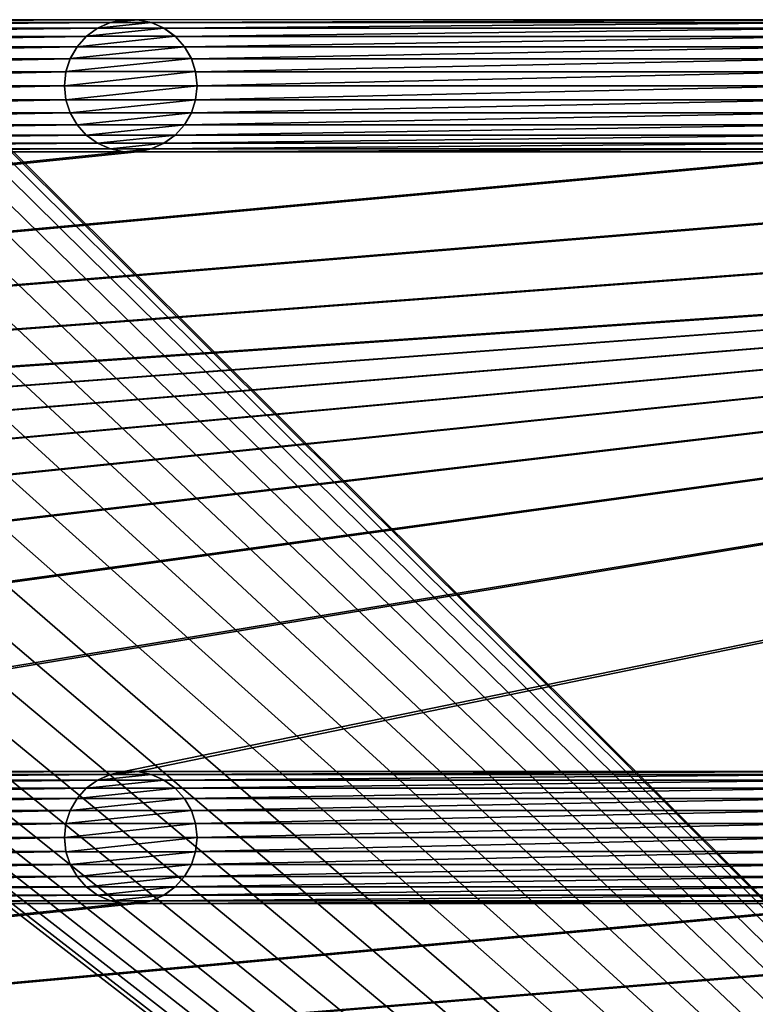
# Model space of a CAD drawing. Header units: metres. Extents: x -200 to 200, y -200 to 200.
# Tile 61 of 88: x 52 to 80, y -63 to -26. Entities that reach past the tile are written whole.
import ezdxf

# ---------------------------------------------------------------- set-up
doc = ezdxf.new("R2010")
doc.units = ezdxf.units.M
doc.layers.add('solid_P34200', color=7, linetype='CONTINUOUS')

msp = doc.modelspace()

# ---------------------------------------------------------------- linework, layer by layer
at = {"layer": 'solid_P34200'}
for points in [[(181, 159), (181, -159), (10.240819, 10.959723)], [(181, -159), (11.633039, 9.467192), (10.240819, 10.959723)], [(181, -159), (12.817678, 7.79116), (11.633039, 9.467192)], [(181, -159), (13.756138, 5.976712), (12.817678, 7.79116)], [(181, -159), (14.444175, 4.045302), (13.756138, 5.976712)], [(181, -159), (14.856524, 2.058549), (14.444175, 4.045302)], [(181, -159), (15, 0), (14.856524, 2.058549)], [(181, -159), (14.856524, -2.058549), (15, 0)], [(181, -159), (14.444175, -4.045302), (14.856524, -2.058549)], [(181, -159), (13.756138, -5.976712), (14.444175, -4.045302)], [(181, -159), (12.817678, -7.79116), (13.756138, -5.976712)], [(181, -159), (11.633039, -9.467192), (12.817678, -7.79116)], [(181, -159), (10.240819, -10.959723), (11.633039, -9.467192)], [(181, -159), (8.64688, -12.25524), (10.240819, -10.959723)], [(181, -159), (-181, -159), (-8.64688, -12.25524)], [(181, -159), (-8.64688, -12.25524), (-6.904468, -13.315859)], [(181, -159), (6.904468, -13.315859), (8.64688, -12.25524)], [(181, -159), (-6.904468, -13.315859), (-5.01928, -14.134056)], [(181, -159), (5.01928, -14.134056), (6.904468, -13.315859)], [(181, -159), (-5.01928, -14.134056), (-3.055924, -14.684637)], [(181, -159), (3.055924, -14.684637), (5.01928, -14.134056)], [(181, -159), (-3.055924, -14.684637), (-1.019424, -14.964341)], [(181, -159), (1.019424, -14.964341), (3.055924, -14.684637)], [(181, -159), (-1.019424, -14.964341), (1.019424, -14.964341)], [(28.55892, -25.814287, 5), (29.074688, -25.923647, 5), (56.34108, -25.814287, 5)], [(29.074688, -25.923647, 5), (55.82531, -25.923647, 5), (56.34108, -25.814287, 5)], [(29.074688, -25.923647, 5), (29.547817, -26.134932, 5), (55.82531, -25.923647, 5)], [(29.547817, -26.134932, 5), (55.35218, -26.134932, 5), (55.82531, -25.923647, 5)], [(55.348469, -26.137953, 7.5), (55.831223, -25.922138, 7.5), (55.35218, -26.134932, 5)], [(55.348469, -26.137953, 7.5), (57.851532, -26.137953, 7.5), (57.368778, -25.922138, 7.5)], [(55.348469, -26.137953, 7.5), (57.368778, -25.922138, 7.5), (55.831223, -25.922138, 7.5)], [(55.831223, -25.922138, 7.5), (55.82531, -25.923647, 5), (55.35218, -26.134932, 5)], [(56.335365, -25.815479, 7.5), (56.34108, -25.814287, 5), (55.82531, -25.923647, 5)], [(55.831223, -25.922138, 7.5), (56.335365, -25.815479, 7.5), (55.82531, -25.923647, 5)], [(55.831223, -25.922138, 7.5), (57.368778, -25.922138, 7.5), (56.864635, -25.815479, 7.5)], [(55.831223, -25.922138, 7.5), (56.864635, -25.815479, 7.5), (56.335365, -25.815479, 7.5)], [(56.335365, -25.815479, 7.5), (56.864635, -25.815479, 7.5), (56.34108, -25.814287, 5)], [(56.864635, -25.815479, 7.5), (56.858921, -25.814287, 5), (56.34108, -25.814287, 5)], [(56.858921, -25.814287, 5), (57.374687, -25.923647, 5), (84.641083, -25.814287, 5)], [(57.368778, -25.922138, 7.5), (57.374687, -25.923647, 5), (56.858921, -25.814287, 5)], [(56.864635, -25.815479, 7.5), (57.368778, -25.922138, 7.5), (56.858921, -25.814287, 5)], [(57.368778, -25.922138, 7.5), (57.851532, -26.137953, 7.5), (57.374687, -25.923647, 5)], [(57.374687, -25.923647, 5), (84.125313, -25.923647, 5), (84.641083, -25.814287, 5)], [(57.374687, -25.923647, 5), (57.847816, -26.134932, 5), (84.125313, -25.923647, 5)], [(57.851532, -26.137953, 7.5), (57.847816, -26.134932, 5), (57.374687, -25.923647, 5)], [(57.847816, -26.134932, 5), (83.652184, -26.134932, 5), (84.125313, -25.923647, 5)], [(29.547817, -26.134932, 5), (29.974224, -26.44379, 5), (55.35218, -26.134932, 5)], [(29.974224, -26.44379, 5), (54.925777, -26.44379, 5), (55.35218, -26.134932, 5)], [(55.348469, -26.137953, 7.5), (55.35218, -26.134932, 5), (54.925777, -26.44379, 5)], [(54.929886, -26.440363, 7.5), (55.348469, -26.137953, 7.5), (54.925777, -26.44379, 5)], [(54.929886, -26.440363, 7.5), (58.270115, -26.440363, 7.5), (57.851532, -26.137953, 7.5)], [(54.929886, -26.440363, 7.5), (57.851532, -26.137953, 7.5), (55.348469, -26.137953, 7.5)], [(57.847816, -26.134932, 5), (58.274223, -26.44379, 5), (83.652184, -26.134932, 5)], [(58.270115, -26.440363, 7.5), (58.274223, -26.44379, 5), (57.847816, -26.134932, 5)], [(57.851532, -26.137953, 7.5), (58.270115, -26.440363, 7.5), (57.847816, -26.134932, 5)], [(58.274223, -26.44379, 5), (83.225777, -26.44379, 5), (83.652184, -26.134932, 5)], [(29.974224, -26.44379, 5), (30.320795, -26.830288, 5), (54.925777, -26.44379, 5)], [(30.320795, -26.830288, 5), (54.579205, -26.830288, 5), (54.925777, -26.44379, 5)], [(54.578117, -26.833292, 7.5), (54.929886, -26.440363, 7.5), (54.579205, -26.830288, 5)], [(54.578117, -26.833292, 7.5), (58.621883, -26.833292, 7.5), (58.270115, -26.440363, 7.5)], [(54.578117, -26.833292, 7.5), (58.270115, -26.440363, 7.5), (54.929886, -26.440363, 7.5)], [(54.929886, -26.440363, 7.5), (54.925777, -26.44379, 5), (54.579205, -26.830288, 5)], [(58.270115, -26.440363, 7.5), (58.621883, -26.833292, 7.5), (58.274223, -26.44379, 5)], [(58.274223, -26.44379, 5), (58.620796, -26.830288, 5), (83.225777, -26.44379, 5)], [(58.621883, -26.833292, 7.5), (58.620796, -26.830288, 5), (58.274223, -26.44379, 5)], [(58.620796, -26.830288, 5), (82.879204, -26.830288, 5), (83.225777, -26.44379, 5)], [(30.320795, -26.830288, 5), (30.584339, -27.284433, 5), (54.579205, -26.830288, 5)], [(30.584339, -27.284433, 5), (54.315662, -27.284433, 5), (54.579205, -26.830288, 5)], [(54.578117, -26.833292, 7.5), (54.579205, -26.830288, 5), (54.315662, -27.284433, 5)], [(54.317192, -27.28092, 7.5), (54.578117, -26.833292, 7.5), (54.315662, -27.284433, 5)], [(54.317192, -27.28092, 7.5), (58.882805, -27.28092, 7.5), (58.621883, -26.833292, 7.5)], [(54.317192, -27.28092, 7.5), (58.621883, -26.833292, 7.5), (54.578117, -26.833292, 7.5)], [(58.620796, -26.830288, 5), (58.884338, -27.284433, 5), (82.879204, -26.830288, 5)], [(58.882805, -27.28092, 7.5), (58.884338, -27.284433, 5), (58.620796, -26.830288, 5)], [(58.621883, -26.833292, 7.5), (58.882805, -27.28092, 7.5), (58.620796, -26.830288, 5)], [(58.884338, -27.284433, 5), (82.615662, -27.284433, 5), (82.879204, -26.830288, 5)], [(30.584339, -27.284433, 5), (30.742264, -27.771629, 5), (54.315662, -27.284433, 5)], [(30.742264, -27.771629, 5), (54.157734, -27.771629, 5), (54.315662, -27.284433, 5)], [(54.317192, -27.28092, 7.5), (54.315662, -27.284433, 5), (54.157734, -27.771629, 5)], [(54.160019, -27.767067, 7.5), (54.317192, -27.28092, 7.5), (54.157734, -27.771629, 5)], [(54.160019, -27.767067, 7.5), (59.039982, -27.767067, 7.5), (58.882805, -27.28092, 7.5)], [(54.160019, -27.767067, 7.5), (58.882805, -27.28092, 7.5), (54.317192, -27.28092, 7.5)], [(58.882805, -27.28092, 7.5), (59.039982, -27.767067, 7.5), (58.884338, -27.284433, 5)], [(58.884338, -27.284433, 5), (59.042263, -27.771629, 5), (82.615662, -27.284433, 5)], [(59.039982, -27.767067, 7.5), (59.042263, -27.771629, 5), (58.884338, -27.284433, 5)], [(59.042263, -27.771629, 5), (82.457733, -27.771629, 5), (82.615662, -27.284433, 5)], [(30.742264, -27.771629, 5), (30.799999, -28.299999, 5), (54.157734, -27.771629, 5)], [(30.799999, -28.299999, 5), (54.099998, -28.299999, 5), (54.157734, -27.771629, 5)], [(54.160019, -27.767067, 7.5), (54.157734, -27.771629, 5), (54.099998, -28.299999, 5)], [(54.160019, -27.767067, 7.5), (54.099998, -28.299999, 5), (54.099998, -28.299999, 7.5)], [(59.039982, -27.767067, 7.5), (54.099998, -28.299999, 7.5), (59.099998, -28.299999, 7.5)], [(54.160019, -27.767067, 7.5), (54.099998, -28.299999, 7.5), (59.039982, -27.767067, 7.5)], [(59.039982, -27.767067, 7.5), (59.099998, -28.299999, 7.5), (59.042263, -27.771629, 5)], [(59.042263, -27.771629, 5), (59.099998, -28.299999, 5), (82.457733, -27.771629, 5)], [(59.099998, -28.299999, 7.5), (59.099998, -28.299999, 5), (59.042263, -27.771629, 5)], [(59.099998, -28.299999, 5), (82.400002, -28.299999, 5), (82.457733, -27.771629, 5)], [(30.742264, -28.828369, 5), (54.157734, -28.828369, 5), (54.099998, -28.299999, 5)], [(30.799999, -28.299999, 5), (30.742264, -28.828369, 5), (54.099998, -28.299999, 5)], [(54.099998, -28.299999, 7.5), (54.099998, -28.299999, 5), (54.157734, -28.828369, 5)], [(54.160019, -28.832933, 7.5), (54.099998, -28.299999, 7.5), (54.157734, -28.828369, 5)], [(59.099998, -28.299999, 7.5), (54.099998, -28.299999, 7.5), (54.160019, -28.832933, 7.5)], [(59.099998, -28.299999, 7.5), (54.160019, -28.832933, 7.5), (59.039982, -28.832933, 7.5)], [(59.039982, -28.832933, 7.5), (59.042263, -28.828369, 5), (59.099998, -28.299999, 5)], [(59.099998, -28.299999, 7.5), (59.039982, -28.832933, 7.5), (59.099998, -28.299999, 5)], [(59.042263, -28.828369, 5), (82.457733, -28.828369, 5), (82.400002, -28.299999, 5)], [(59.099998, -28.299999, 5), (59.042263, -28.828369, 5), (82.400002, -28.299999, 5)], [(30.584339, -29.315567, 5), (54.315662, -29.315567, 5), (54.157734, -28.828369, 5)], [(30.742264, -28.828369, 5), (30.584339, -29.315567, 5), (54.157734, -28.828369, 5)], [(54.160019, -28.832933, 7.5), (54.157734, -28.828369, 5), (54.315662, -29.315567, 5)], [(54.317192, -29.319078, 7.5), (54.160019, -28.832933, 7.5), (54.315662, -29.315567, 5)], [(59.039982, -28.832933, 7.5), (54.160019, -28.832933, 7.5), (54.317192, -29.319078, 7.5)], [(59.039982, -28.832933, 7.5), (54.317192, -29.319078, 7.5), (58.882805, -29.319078, 7.5)], [(58.882805, -29.319078, 7.5), (58.884338, -29.315567, 5), (59.042263, -28.828369, 5)], [(59.039982, -28.832933, 7.5), (58.882805, -29.319078, 7.5), (59.042263, -28.828369, 5)], [(58.884338, -29.315567, 5), (82.615662, -29.315567, 5), (82.457733, -28.828369, 5)], [(59.042263, -28.828369, 5), (58.884338, -29.315567, 5), (82.457733, -28.828369, 5)], [(30.320795, -29.769712, 5), (54.579205, -29.769712, 5), (54.315662, -29.315567, 5)], [(30.584339, -29.315567, 5), (30.320795, -29.769712, 5), (54.315662, -29.315567, 5)], [(54.317192, -29.319078, 7.5), (54.315662, -29.315567, 5), (54.579205, -29.769712, 5)], [(54.578117, -29.766708, 7.5), (54.317192, -29.319078, 7.5), (54.579205, -29.769712, 5)], [(58.882805, -29.319078, 7.5), (54.317192, -29.319078, 7.5), (54.578117, -29.766708, 7.5)], [(58.882805, -29.319078, 7.5), (54.578117, -29.766708, 7.5), (58.621883, -29.766708, 7.5)], [(58.620796, -29.769712, 5), (82.879204, -29.769712, 5), (82.615662, -29.315567, 5)], [(58.884338, -29.315567, 5), (58.620796, -29.769712, 5), (82.615662, -29.315567, 5)], [(58.621883, -29.766708, 7.5), (58.620796, -29.769712, 5), (58.884338, -29.315567, 5)], [(58.882805, -29.319078, 7.5), (58.621883, -29.766708, 7.5), (58.884338, -29.315567, 5)], [(29.974224, -30.15621, 5), (54.925777, -30.15621, 5), (54.579205, -29.769712, 5)], [(30.320795, -29.769712, 5), (29.974224, -30.15621, 5), (54.579205, -29.769712, 5)], [(54.578117, -29.766708, 7.5), (54.579205, -29.769712, 5), (54.925777, -30.15621, 5)], [(54.929886, -30.159636, 7.5), (54.578117, -29.766708, 7.5), (54.925777, -30.15621, 5)], [(58.621883, -29.766708, 7.5), (54.578117, -29.766708, 7.5), (54.929886, -30.159636, 7.5)], [(58.621883, -29.766708, 7.5), (54.929886, -30.159636, 7.5), (58.270115, -30.159636, 7.5)], [(58.621883, -29.766708, 7.5), (58.270115, -30.159636, 7.5), (58.620796, -29.769712, 5)], [(58.270115, -30.159636, 7.5), (58.274223, -30.15621, 5), (58.620796, -29.769712, 5)], [(58.274223, -30.15621, 5), (83.225777, -30.15621, 5), (82.879204, -29.769712, 5)], [(58.620796, -29.769712, 5), (58.274223, -30.15621, 5), (82.879204, -29.769712, 5)], [(29.547817, -30.465069, 5), (55.35218, -30.465069, 5), (54.925777, -30.15621, 5)], [(29.974224, -30.15621, 5), (29.547817, -30.465069, 5), (54.925777, -30.15621, 5)], [(54.929886, -30.159636, 7.5), (54.925777, -30.15621, 5), (55.35218, -30.465069, 5)], [(55.348469, -30.462048, 7.5), (54.929886, -30.159636, 7.5), (55.35218, -30.465069, 5)], [(58.270115, -30.159636, 7.5), (54.929886, -30.159636, 7.5), (55.348469, -30.462048, 7.5)], [(58.270115, -30.159636, 7.5), (55.348469, -30.462048, 7.5), (57.851532, -30.462048, 7.5)], [(57.847816, -30.465069, 5), (83.652184, -30.465069, 5), (83.225777, -30.15621, 5)], [(58.274223, -30.15621, 5), (57.847816, -30.465069, 5), (83.225777, -30.15621, 5)], [(57.851532, -30.462048, 7.5), (57.847816, -30.465069, 5), (58.274223, -30.15621, 5)], [(58.270115, -30.159636, 7.5), (57.851532, -30.462048, 7.5), (58.274223, -30.15621, 5)], [(28.55892, -30.785711, 5), (56.34108, -30.785711, 5), (55.82531, -30.676353, 5)], [(29.074688, -30.676353, 5), (28.55892, -30.785711, 5), (55.82531, -30.676353, 5)], [(29.074688, -30.676353, 5), (55.82531, -30.676353, 5), (55.35218, -30.465069, 5)], [(29.547817, -30.465069, 5), (29.074688, -30.676353, 5), (55.35218, -30.465069, 5)], [(55.348469, -30.462048, 7.5), (55.35218, -30.465069, 5), (55.82531, -30.676353, 5)], [(55.831223, -30.67786, 7.5), (55.348469, -30.462048, 7.5), (55.82531, -30.676353, 5)], [(57.851532, -30.462048, 7.5), (55.348469, -30.462048, 7.5), (55.831223, -30.67786, 7.5)], [(55.831223, -30.67786, 7.5), (55.82531, -30.676353, 5), (56.34108, -30.785711, 5)], [(57.851532, -30.462048, 7.5), (55.831223, -30.67786, 7.5), (57.368778, -30.67786, 7.5)], [(56.335365, -30.784521, 7.5), (55.831223, -30.67786, 7.5), (56.34108, -30.785711, 5)], [(57.368778, -30.67786, 7.5), (55.831223, -30.67786, 7.5), (56.335365, -30.784521, 7.5)], [(57.368778, -30.67786, 7.5), (56.335365, -30.784521, 7.5), (56.864635, -30.784521, 7.5)], [(56.858921, -30.785711, 5), (84.641083, -30.785711, 5), (84.125313, -30.676353, 5)], [(57.374687, -30.676353, 5), (56.858921, -30.785711, 5), (84.125313, -30.676353, 5)], [(56.864635, -30.784521, 7.5), (56.858921, -30.785711, 5), (57.374687, -30.676353, 5)], [(57.368778, -30.67786, 7.5), (56.864635, -30.784521, 7.5), (57.374687, -30.676353, 5)], [(57.851532, -30.462048, 7.5), (57.368778, -30.67786, 7.5), (57.847816, -30.465069, 5)], [(57.368778, -30.67786, 7.5), (57.374687, -30.676353, 5), (57.847816, -30.465069, 5)], [(57.374687, -30.676353, 5), (84.125313, -30.676353, 5), (83.652184, -30.465069, 5)], [(57.847816, -30.465069, 5), (57.374687, -30.676353, 5), (83.652184, -30.465069, 5)], [(170.058914, -30.785711, 5), (-170.058914, -54.114288, 5), (-169.541077, -54.114288, 5)], [(170.058914, -30.785711, 5), (169.541077, -30.785711, 5), (-170.058914, -54.114288, 5)], [(141.758926, -30.785711, 5), (-170.058914, -54.114288, 5), (169.541077, -30.785711, 5)], [(141.758926, -30.785711, 5), (141.241074, -30.785711, 5), (-170.058914, -54.114288, 5)], [(113.458923, -30.785711, 5), (-170.058914, -54.114288, 5), (141.241074, -30.785711, 5)], [(113.458923, -30.785711, 5), (112.941078, -30.785711, 5), (-170.058914, -54.114288, 5)], [(85.15892, -30.785711, 5), (-170.058914, -54.114288, 5), (112.941078, -30.785711, 5)], [(85.15892, -30.785711, 5), (84.641083, -30.785711, 5), (-170.058914, -54.114288, 5)], [(56.858921, -30.785711, 5), (-170.058914, -54.114288, 5), (84.641083, -30.785711, 5)], [(56.858921, -30.785711, 5), (56.34108, -30.785711, 5), (-170.058914, -54.114288, 5)], [(28.55892, -30.785711, 5), (-170.058914, -54.114288, 5), (56.34108, -30.785711, 5)], [(170.058914, -30.785711, 5), (-169.541077, -54.114288, 5), (-141.758926, -54.114288, 5)], [(170.058914, -30.785711, 5), (-141.758926, -54.114288, 5), (-141.241074, -54.114288, 5)], [(170.058914, -30.785711, 5), (-141.241074, -54.114288, 5), (-113.458923, -54.114288, 5)], [(170.058914, -30.785711, 5), (-113.458923, -54.114288, 5), (-112.941078, -54.114288, 5)], [(170.058914, -30.785711, 5), (-112.941078, -54.114288, 5), (-85.15892, -54.114288, 5)], [(170.058914, -30.785711, 5), (-85.15892, -54.114288, 5), (-84.641083, -54.114288, 5)], [(170.058914, -30.785711, 5), (-84.641083, -54.114288, 5), (-56.858921, -54.114288, 5)], [(170.058914, -30.785711, 5), (-56.858921, -54.114288, 5), (-56.34108, -54.114288, 5)], [(170.058914, -30.785711, 5), (-56.34108, -54.114288, 5), (-28.55892, -54.114288, 5)], [(170.058914, -30.785711, 5), (-28.55892, -54.114288, 5), (-28.04108, -54.114288, 5)], [(170.058914, -30.785711, 5), (-28.04108, -54.114288, 5), (-0.25892, -54.114288, 5)], [(170.058914, -30.785711, 5), (-0.25892, -54.114288, 5), (0.25892, -54.114288, 5)], [(28.04108, -54.114288, 5), (170.058914, -30.785711, 5), (0.25892, -54.114288, 5)], [(28.04108, -54.114288, 5), (28.55892, -54.114288, 5), (170.058914, -30.785711, 5)], [(28.55892, -54.114288, 5), (56.34108, -54.114288, 5), (170.058914, -30.785711, 5)], [(56.335365, -30.784521, 7.5), (56.34108, -30.785711, 5), (56.858921, -30.785711, 5)], [(56.864635, -30.784521, 7.5), (56.335365, -30.784521, 7.5), (56.858921, -30.785711, 5)], [(56.34108, -54.114288, 5), (56.858921, -54.114288, 5), (170.058914, -30.785711, 5)], [(56.858921, -54.114288, 5), (84.641083, -54.114288, 5), (170.058914, -30.785711, 5)], [(28.55892, -54.114288, 5), (29.074688, -54.223648, 5), (56.34108, -54.114288, 5)], [(29.074688, -54.223648, 5), (55.82531, -54.223648, 5), (56.34108, -54.114288, 5)], [(29.074688, -54.223648, 5), (29.547817, -54.434929, 5), (55.82531, -54.223648, 5)], [(29.547817, -54.434929, 5), (55.35218, -54.434929, 5), (55.82531, -54.223648, 5)], [(29.547817, -54.434929, 5), (29.974224, -54.74379, 5), (55.35218, -54.434929, 5)], [(29.974224, -54.74379, 5), (54.925777, -54.74379, 5), (55.35218, -54.434929, 5)], [(55.348469, -54.437954, 7.5), (55.35218, -54.434929, 5), (54.925777, -54.74379, 5)], [(54.929886, -54.740364, 7.5), (55.348469, -54.437954, 7.5), (54.925777, -54.74379, 5)], [(54.929886, -54.740364, 7.5), (58.270115, -54.740364, 7.5), (57.851532, -54.437954, 7.5)], [(54.929886, -54.740364, 7.5), (57.851532, -54.437954, 7.5), (55.348469, -54.437954, 7.5)], [(55.348469, -54.437954, 7.5), (55.831223, -54.222137, 7.5), (55.35218, -54.434929, 5)], [(55.348469, -54.437954, 7.5), (57.851532, -54.437954, 7.5), (57.368778, -54.222137, 7.5)], [(55.348469, -54.437954, 7.5), (57.368778, -54.222137, 7.5), (55.831223, -54.222137, 7.5)], [(55.831223, -54.222137, 7.5), (55.82531, -54.223648, 5), (55.35218, -54.434929, 5)], [(56.335365, -54.115479, 7.5), (56.34108, -54.114288, 5), (55.82531, -54.223648, 5)], [(55.831223, -54.222137, 7.5), (56.335365, -54.115479, 7.5), (55.82531, -54.223648, 5)], [(55.831223, -54.222137, 7.5), (57.368778, -54.222137, 7.5), (56.864635, -54.115479, 7.5)], [(55.831223, -54.222137, 7.5), (56.864635, -54.115479, 7.5), (56.335365, -54.115479, 7.5)], [(56.335365, -54.115479, 7.5), (56.864635, -54.115479, 7.5), (56.34108, -54.114288, 5)], [(56.864635, -54.115479, 7.5), (56.858921, -54.114288, 5), (56.34108, -54.114288, 5)], [(56.858921, -54.114288, 5), (57.374687, -54.223648, 5), (84.641083, -54.114288, 5)], [(57.368778, -54.222137, 7.5), (57.374687, -54.223648, 5), (56.858921, -54.114288, 5)], [(56.864635, -54.115479, 7.5), (57.368778, -54.222137, 7.5), (56.858921, -54.114288, 5)], [(57.368778, -54.222137, 7.5), (57.851532, -54.437954, 7.5), (57.374687, -54.223648, 5)], [(57.374687, -54.223648, 5), (84.125313, -54.223648, 5), (84.641083, -54.114288, 5)], [(57.374687, -54.223648, 5), (57.847816, -54.434929, 5), (84.125313, -54.223648, 5)], [(57.851532, -54.437954, 7.5), (57.847816, -54.434929, 5), (57.374687, -54.223648, 5)], [(57.847816, -54.434929, 5), (83.652184, -54.434929, 5), (84.125313, -54.223648, 5)], [(57.847816, -54.434929, 5), (58.274223, -54.74379, 5), (83.652184, -54.434929, 5)], [(58.270115, -54.740364, 7.5), (58.274223, -54.74379, 5), (57.847816, -54.434929, 5)], [(57.851532, -54.437954, 7.5), (58.270115, -54.740364, 7.5), (57.847816, -54.434929, 5)], [(58.274223, -54.74379, 5), (83.225777, -54.74379, 5), (83.652184, -54.434929, 5)], [(29.974224, -54.74379, 5), (30.320795, -55.130287, 5), (54.925777, -54.74379, 5)], [(30.320795, -55.130287, 5), (54.579205, -55.130287, 5), (54.925777, -54.74379, 5)], [(54.578117, -55.133293, 7.5), (54.929886, -54.740364, 7.5), (54.579205, -55.130287, 5)], [(54.578117, -55.133293, 7.5), (58.621883, -55.133293, 7.5), (58.270115, -54.740364, 7.5)], [(54.578117, -55.133293, 7.5), (58.270115, -54.740364, 7.5), (54.929886, -54.740364, 7.5)], [(54.929886, -54.740364, 7.5), (54.925777, -54.74379, 5), (54.579205, -55.130287, 5)], [(58.270115, -54.740364, 7.5), (58.621883, -55.133293, 7.5), (58.274223, -54.74379, 5)], [(58.274223, -54.74379, 5), (58.620796, -55.130287, 5), (83.225777, -54.74379, 5)], [(58.621883, -55.133293, 7.5), (58.620796, -55.130287, 5), (58.274223, -54.74379, 5)], [(58.620796, -55.130287, 5), (82.879204, -55.130287, 5), (83.225777, -54.74379, 5)], [(30.320795, -55.130287, 5), (30.584339, -55.584435, 5), (54.579205, -55.130287, 5)], [(30.584339, -55.584435, 5), (54.315662, -55.584435, 5), (54.579205, -55.130287, 5)], [(54.578117, -55.133293, 7.5), (54.579205, -55.130287, 5), (54.315662, -55.584435, 5)], [(54.317192, -55.580921, 7.5), (54.578117, -55.133293, 7.5), (54.315662, -55.584435, 5)], [(54.317192, -55.580921, 7.5), (58.882805, -55.580921, 7.5), (58.621883, -55.133293, 7.5)], [(54.317192, -55.580921, 7.5), (58.621883, -55.133293, 7.5), (54.578117, -55.133293, 7.5)], [(58.620796, -55.130287, 5), (58.884338, -55.584435, 5), (82.879204, -55.130287, 5)], [(58.882805, -55.580921, 7.5), (58.884338, -55.584435, 5), (58.620796, -55.130287, 5)], [(58.621883, -55.133293, 7.5), (58.882805, -55.580921, 7.5), (58.620796, -55.130287, 5)], [(58.884338, -55.584435, 5), (82.615662, -55.584435, 5), (82.879204, -55.130287, 5)], [(30.584339, -55.584435, 5), (30.742264, -56.071629, 5), (54.315662, -55.584435, 5)], [(30.742264, -56.071629, 5), (54.157734, -56.071629, 5), (54.315662, -55.584435, 5)], [(54.317192, -55.580921, 7.5), (54.315662, -55.584435, 5), (54.157734, -56.071629, 5)], [(54.160019, -56.067066, 7.5), (54.317192, -55.580921, 7.5), (54.157734, -56.071629, 5)], [(54.160019, -56.067066, 7.5), (59.039982, -56.067066, 7.5), (58.882805, -55.580921, 7.5)], [(54.160019, -56.067066, 7.5), (58.882805, -55.580921, 7.5), (54.317192, -55.580921, 7.5)], [(58.882805, -55.580921, 7.5), (59.039982, -56.067066, 7.5), (58.884338, -55.584435, 5)], [(58.884338, -55.584435, 5), (59.042263, -56.071629, 5), (82.615662, -55.584435, 5)], [(59.039982, -56.067066, 7.5), (59.042263, -56.071629, 5), (58.884338, -55.584435, 5)], [(59.042263, -56.071629, 5), (82.457733, -56.071629, 5), (82.615662, -55.584435, 5)], [(30.742264, -56.071629, 5), (30.799999, -56.599998, 5), (54.157734, -56.071629, 5)], [(30.799999, -56.599998, 5), (54.099998, -56.599998, 5), (54.157734, -56.071629, 5)], [(54.160019, -56.067066, 7.5), (54.157734, -56.071629, 5), (54.099998, -56.599998, 5)], [(54.160019, -56.067066, 7.5), (54.099998, -56.599998, 5), (54.099998, -56.599998, 7.5)], [(59.039982, -56.067066, 7.5), (54.099998, -56.599998, 7.5), (59.099998, -56.599998, 7.5)], [(54.160019, -56.067066, 7.5), (54.099998, -56.599998, 7.5), (59.039982, -56.067066, 7.5)], [(59.039982, -56.067066, 7.5), (59.099998, -56.599998, 7.5), (59.042263, -56.071629, 5)], [(59.042263, -56.071629, 5), (59.099998, -56.599998, 5), (82.457733, -56.071629, 5)], [(59.099998, -56.599998, 7.5), (59.099998, -56.599998, 5), (59.042263, -56.071629, 5)], [(59.099998, -56.599998, 5), (82.400002, -56.599998, 5), (82.457733, -56.071629, 5)], [(30.742264, -57.128368, 5), (54.157734, -57.128368, 5), (54.099998, -56.599998, 5)], [(30.799999, -56.599998, 5), (30.742264, -57.128368, 5), (54.099998, -56.599998, 5)], [(54.099998, -56.599998, 7.5), (54.099998, -56.599998, 5), (54.157734, -57.128368, 5)], [(54.160019, -57.132935, 7.5), (54.099998, -56.599998, 7.5), (54.157734, -57.128368, 5)], [(59.099998, -56.599998, 7.5), (54.099998, -56.599998, 7.5), (54.160019, -57.132935, 7.5)], [(59.099998, -56.599998, 7.5), (54.160019, -57.132935, 7.5), (59.039982, -57.132935, 7.5)], [(59.039982, -57.132935, 7.5), (59.042263, -57.128368, 5), (59.099998, -56.599998, 5)], [(59.099998, -56.599998, 7.5), (59.039982, -57.132935, 7.5), (59.099998, -56.599998, 5)], [(59.042263, -57.128368, 5), (82.457733, -57.128368, 5), (82.400002, -56.599998, 5)], [(59.099998, -56.599998, 5), (59.042263, -57.128368, 5), (82.400002, -56.599998, 5)], [(30.584339, -57.615566, 5), (54.315662, -57.615566, 5), (54.157734, -57.128368, 5)], [(30.742264, -57.128368, 5), (30.584339, -57.615566, 5), (54.157734, -57.128368, 5)], [(54.160019, -57.132935, 7.5), (54.157734, -57.128368, 5), (54.315662, -57.615566, 5)], [(54.317192, -57.61908, 7.5), (54.160019, -57.132935, 7.5), (54.315662, -57.615566, 5)], [(59.039982, -57.132935, 7.5), (54.160019, -57.132935, 7.5), (54.317192, -57.61908, 7.5)], [(59.039982, -57.132935, 7.5), (54.317192, -57.61908, 7.5), (58.882805, -57.61908, 7.5)], [(58.882805, -57.61908, 7.5), (58.884338, -57.615566, 5), (59.042263, -57.128368, 5)], [(59.039982, -57.132935, 7.5), (58.882805, -57.61908, 7.5), (59.042263, -57.128368, 5)], [(58.884338, -57.615566, 5), (82.615662, -57.615566, 5), (82.457733, -57.128368, 5)], [(59.042263, -57.128368, 5), (58.884338, -57.615566, 5), (82.457733, -57.128368, 5)], [(30.320795, -58.069714, 5), (54.579205, -58.069714, 5), (54.315662, -57.615566, 5)], [(30.584339, -57.615566, 5), (30.320795, -58.069714, 5), (54.315662, -57.615566, 5)], [(54.317192, -57.61908, 7.5), (54.315662, -57.615566, 5), (54.579205, -58.069714, 5)], [(54.578117, -58.066708, 7.5), (54.317192, -57.61908, 7.5), (54.579205, -58.069714, 5)], [(58.882805, -57.61908, 7.5), (54.317192, -57.61908, 7.5), (54.578117, -58.066708, 7.5)], [(58.882805, -57.61908, 7.5), (54.578117, -58.066708, 7.5), (58.621883, -58.066708, 7.5)], [(58.620796, -58.069714, 5), (82.879204, -58.069714, 5), (82.615662, -57.615566, 5)], [(58.884338, -57.615566, 5), (58.620796, -58.069714, 5), (82.615662, -57.615566, 5)], [(58.621883, -58.066708, 7.5), (58.620796, -58.069714, 5), (58.884338, -57.615566, 5)], [(58.882805, -57.61908, 7.5), (58.621883, -58.066708, 7.5), (58.884338, -57.615566, 5)], [(29.974224, -58.456211, 5), (54.925777, -58.456211, 5), (54.579205, -58.069714, 5)], [(30.320795, -58.069714, 5), (29.974224, -58.456211, 5), (54.579205, -58.069714, 5)], [(54.578117, -58.066708, 7.5), (54.579205, -58.069714, 5), (54.925777, -58.456211, 5)], [(54.929886, -58.459637, 7.5), (54.578117, -58.066708, 7.5), (54.925777, -58.456211, 5)], [(58.621883, -58.066708, 7.5), (54.578117, -58.066708, 7.5), (54.929886, -58.459637, 7.5)], [(58.621883, -58.066708, 7.5), (54.929886, -58.459637, 7.5), (58.270115, -58.459637, 7.5)], [(58.621883, -58.066708, 7.5), (58.270115, -58.459637, 7.5), (58.620796, -58.069714, 5)], [(58.270115, -58.459637, 7.5), (58.274223, -58.456211, 5), (58.620796, -58.069714, 5)], [(58.274223, -58.456211, 5), (83.225777, -58.456211, 5), (82.879204, -58.069714, 5)], [(58.620796, -58.069714, 5), (58.274223, -58.456211, 5), (82.879204, -58.069714, 5)], [(29.547817, -58.765068, 5), (55.35218, -58.765068, 5), (54.925777, -58.456211, 5)], [(29.974224, -58.456211, 5), (29.547817, -58.765068, 5), (54.925777, -58.456211, 5)], [(54.929886, -58.459637, 7.5), (54.925777, -58.456211, 5), (55.35218, -58.765068, 5)], [(55.348469, -58.762047, 7.5), (54.929886, -58.459637, 7.5), (55.35218, -58.765068, 5)], [(58.270115, -58.459637, 7.5), (54.929886, -58.459637, 7.5), (55.348469, -58.762047, 7.5)], [(58.270115, -58.459637, 7.5), (55.348469, -58.762047, 7.5), (57.851532, -58.762047, 7.5)], [(57.847816, -58.765068, 5), (83.652184, -58.765068, 5), (83.225777, -58.456211, 5)], [(58.274223, -58.456211, 5), (57.847816, -58.765068, 5), (83.225777, -58.456211, 5)], [(57.851532, -58.762047, 7.5), (57.847816, -58.765068, 5), (58.274223, -58.456211, 5)], [(58.270115, -58.459637, 7.5), (57.851532, -58.762047, 7.5), (58.274223, -58.456211, 5)], [(29.074688, -58.976353, 5), (55.82531, -58.976353, 5), (55.35218, -58.765068, 5)], [(29.547817, -58.765068, 5), (29.074688, -58.976353, 5), (55.35218, -58.765068, 5)], [(55.348469, -58.762047, 7.5), (55.35218, -58.765068, 5), (55.82531, -58.976353, 5)], [(55.831223, -58.977859, 7.5), (55.348469, -58.762047, 7.5), (55.82531, -58.976353, 5)], [(57.851532, -58.762047, 7.5), (55.348469, -58.762047, 7.5), (55.831223, -58.977859, 7.5)], [(57.851532, -58.762047, 7.5), (55.831223, -58.977859, 7.5), (57.368778, -58.977859, 7.5)], [(57.851532, -58.762047, 7.5), (57.368778, -58.977859, 7.5), (57.847816, -58.765068, 5)], [(57.368778, -58.977859, 7.5), (57.374687, -58.976353, 5), (57.847816, -58.765068, 5)], [(57.374687, -58.976353, 5), (84.125313, -58.976353, 5), (83.652184, -58.765068, 5)], [(57.847816, -58.765068, 5), (57.374687, -58.976353, 5), (83.652184, -58.765068, 5)], [(170.058914, -59.085712, 5), (-170.058914, -82.414291, 5), (-169.541077, -82.414291, 5)], [(170.058914, -59.085712, 5), (169.541077, -59.085712, 5), (-170.058914, -82.414291, 5)], [(141.758926, -59.085712, 5), (-170.058914, -82.414291, 5), (169.541077, -59.085712, 5)], [(141.758926, -59.085712, 5), (141.241074, -59.085712, 5), (-170.058914, -82.414291, 5)], [(113.458923, -59.085712, 5), (-170.058914, -82.414291, 5), (141.241074, -59.085712, 5)], [(113.458923, -59.085712, 5), (112.941078, -59.085712, 5), (-170.058914, -82.414291, 5)], [(85.15892, -59.085712, 5), (-170.058914, -82.414291, 5), (112.941078, -59.085712, 5)], [(85.15892, -59.085712, 5), (84.641083, -59.085712, 5), (-170.058914, -82.414291, 5)], [(56.858921, -59.085712, 5), (-170.058914, -82.414291, 5), (84.641083, -59.085712, 5)], [(56.858921, -59.085712, 5), (56.34108, -59.085712, 5), (-170.058914, -82.414291, 5)], [(28.55892, -59.085712, 5), (-170.058914, -82.414291, 5), (56.34108, -59.085712, 5)], [(170.058914, -59.085712, 5), (-169.541077, -82.414291, 5), (-141.758926, -82.414291, 5)], [(170.058914, -59.085712, 5), (-141.758926, -82.414291, 5), (-141.241074, -82.414291, 5)], [(170.058914, -59.085712, 5), (-141.241074, -82.414291, 5), (-113.458923, -82.414291, 5)], [(170.058914, -59.085712, 5), (-113.458923, -82.414291, 5), (-112.941078, -82.414291, 5)], [(170.058914, -59.085712, 5), (-112.941078, -82.414291, 5), (-85.15892, -82.414291, 5)], [(170.058914, -59.085712, 5), (-85.15892, -82.414291, 5), (-84.641083, -82.414291, 5)], [(170.058914, -59.085712, 5), (-84.641083, -82.414291, 5), (-56.858921, -82.414291, 5)], [(170.058914, -59.085712, 5), (-56.858921, -82.414291, 5), (-56.34108, -82.414291, 5)], [(170.058914, -59.085712, 5), (-56.34108, -82.414291, 5), (-28.55892, -82.414291, 5)], [(170.058914, -59.085712, 5), (-28.55892, -82.414291, 5), (-28.04108, -82.414291, 5)], [(170.058914, -59.085712, 5), (-28.04108, -82.414291, 5), (-0.25892, -82.414291, 5)], [(170.058914, -59.085712, 5), (-0.25892, -82.414291, 5), (0.25892, -82.414291, 5)], [(28.04108, -82.414291, 5), (170.058914, -59.085712, 5), (0.25892, -82.414291, 5)], [(28.04108, -82.414291, 5), (28.55892, -82.414291, 5), (170.058914, -59.085712, 5)], [(28.55892, -59.085712, 5), (56.34108, -59.085712, 5), (55.82531, -58.976353, 5)], [(29.074688, -58.976353, 5), (28.55892, -59.085712, 5), (55.82531, -58.976353, 5)], [(28.55892, -82.414291, 5), (56.34108, -82.414291, 5), (170.058914, -59.085712, 5)], [(55.831223, -58.977859, 7.5), (55.82531, -58.976353, 5), (56.34108, -59.085712, 5)], [(56.335365, -59.084522, 7.5), (55.831223, -58.977859, 7.5), (56.34108, -59.085712, 5)], [(57.368778, -58.977859, 7.5), (55.831223, -58.977859, 7.5), (56.335365, -59.084522, 7.5)], [(57.368778, -58.977859, 7.5), (56.335365, -59.084522, 7.5), (56.864635, -59.084522, 7.5)], [(56.335365, -59.084522, 7.5), (56.34108, -59.085712, 5), (56.858921, -59.085712, 5)], [(56.864635, -59.084522, 7.5), (56.335365, -59.084522, 7.5), (56.858921, -59.085712, 5)], [(56.34108, -82.414291, 5), (56.858921, -82.414291, 5), (170.058914, -59.085712, 5)], [(56.858921, -59.085712, 5), (84.641083, -59.085712, 5), (84.125313, -58.976353, 5)], [(57.374687, -58.976353, 5), (56.858921, -59.085712, 5), (84.125313, -58.976353, 5)], [(56.864635, -59.084522, 7.5), (56.858921, -59.085712, 5), (57.374687, -58.976353, 5)], [(56.858921, -82.414291, 5), (84.641083, -82.414291, 5), (170.058914, -59.085712, 5)], [(57.368778, -58.977859, 7.5), (56.864635, -59.084522, 7.5), (57.374687, -58.976353, 5)]]:
    msp.add_3dface(points, dxfattribs=at)

doc.saveas('drawing.dxf')
